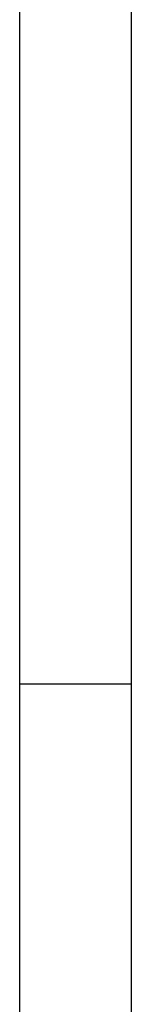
# Model space of a CAD drawing. Header units: millimetres. Extents: x -13501 to 278776, y 0 to 252300.
# Tile 48 of 132: x 132600 to 134600, y 137845 to 155544. Entities that reach past the tile are written whole.
import ezdxf
from ezdxf.enums import TextEntityAlignment as Align

# ---------------------------------------------------------------- set-up
doc = ezdxf.new("R2010")
doc.units = ezdxf.units.MM
doc.header["$LTSCALE"] = 100
doc.layers.get('0').update_dxf_attribs({"linetype": 'CONTINUOUS'})
doc.layers.add('SCHERMER_KADER', color=7, linetype='CONTINUOUS')
doc.layers.add('SCHERMER_ONDERHOEK', color=7, linetype='CONTINUOUS')
doc.styles.add('B-01', font='GOTHICI.TTF')
doc.styles.add('cg omega', font='GOTHICI.TTF', dxfattribs={"width": 1.32})
doc.styles.add('CG OMEGA BOLD', font='GOTHICBI.TTF', dxfattribs={"width": 1.32})

# ---------------------------------------------------------------- blocks, each defined once
blk = doc.blocks.new('1350x840')
at = {"layer": 'SCHERMER_KADER', "color": 8, "linetype": 'Continuous'}
for p, q in [((-1316, 821), (-1316, 0)), ((0, 0), (0, 821))]:
    blk.add_line(p, q, dxfattribs=at)
at = {"layer": 'SCHERMER_KADER', "color": 9}
for p, q in [((-1316, 585), (-1326, 585)), ((10, 585), (0, 585))]:
    blk.add_line(p, q, dxfattribs=at)
at = {"layer": 'SCHERMER_ONDERHOEK', "style": 'B-01'}
for tag, p in [('WIJZA', (-161.01, 168.4)), ('WIJZG', (-75.51, 168.4)), ('OMSCHRIJVINGA', (-161.01, 162)), ('OMSCHRIJVINGG', (-75.51, 162)), ('WIJZB', (-161.01, 155.6)), ('WIJZH', (-75.51, 155.6)), ('OMSCHRIJVINGB', (-161.01, 149.2)), ('OMSCHRIJVINGH', (-75.51, 149.2)), ('WIJZC', (-161.01, 142.8)), ('WIJZI', (-75.51, 142.8)), ('OMSCHRIJVINGC', (-161.01, 136.4)), ('OMSCHRIJVINGI', (-75.51, 136.4)), ('WIJZD', (-161.01, 130)), ('WIJZJ', (-75.51, 130)), ('OMSCHRIJVINGD', (-161.01, 123.6)), ('OMSCHRIJVINGJ', (-75.51, 123.6)), ('WIJZE', (-161.01, 117.2)), ('WIJZK', (-75.51, 117.2)), ('OMSCHRIJVINGE', (-161.01, 110.8)), ('OMSCHRIJVINGK', (-75.51, 110.8)), ('WIJZF', (-161.01, 104.4)), ('WIJZL', (-75.51, 104.4)), ('OMSCHRIJVINGF', (-161.01, 98)), ('OMSCHRIJVINGL', (-75.51, 98))]:
    blk.add_attdef(tag, text='', height=1.8, dxfattribs=at).set_placement(p, align=Align.MIDDLE_LEFT)
at = {"layer": 'SCHERMER_ONDERHOEK', "style": 'cg omega', "oblique": 15, "width": 1.32}
blk.add_attdef('STATUS', (-179.5, 76.8), '', height=3.5, dxfattribs=at)
at = {"layer": 'SCHERMER_ONDERHOEK', "width": 1.32}
for tag, height, style, p in [('BENAMING', 2.34, 'CG OMEGA BOLD', (-161.26, 58)), ('BENAMING2', 2.34, 'CG OMEGA BOLD', (-161.26, 51.6)), ('BETREFT', 2.34, 'CG OMEGA BOLD', (-161.26, 45.2)), ('SCHAAL', 1.8, 'cg omega', (-161.26, 38.8)), ('DATUM', 1.8, 'cg omega', (-161.26, 26)), ('NR', 1.8, 'cg omega', (-125.23, 19.6)), ('A?', 1.8, 'cg omega', (-72.69, 19.6)), ('TEKNR.', 2.34, 'CG OMEGA BOLD', (-72.69, 13.2)), ('DD', 1.8, 'cg omega', (-125.23, 13.2))]:
    blk.add_attdef(tag, text='', height=height, dxfattribs=dict(at, style=style)).set_placement(p, align=Align.MIDDLE_LEFT)

msp = doc.modelspace()

# ---------------------------------------------------------------- block references
at = {"xscale": 100, "yscale": 100, "zscale": 100}
for p in [(132600, 85100), (266200, 85100)]:
    msp.add_blockref('1350x840', p, dxfattribs=at)

doc.saveas('drawing.dxf')
